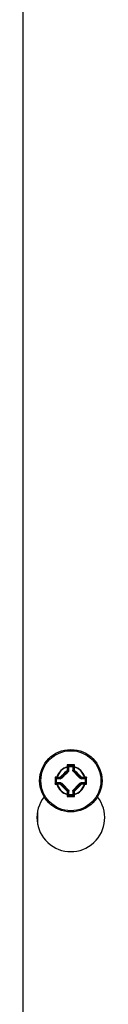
# Model space of a CAD drawing. Header units: inches. Extents: x 3 to 143, y 2 to 93.
# Tile 24 of 36: x 64.624 to 65.19, y 46.997 to 53.839. Entities that reach past the tile are written whole.
import ezdxf

# ---------------------------------------------------------------- set-up
doc = ezdxf.new("R2010")
doc.units = ezdxf.units.IN
doc.header["$LTSCALE"] = 8.561686
doc.header["$MEASUREMENT"] = 0
doc.layers.add('Visible Edges(ANSI)', color=7, linetype='Continuous', lineweight=25)
doc.layers.add('Visible Tangent Edges(ANSI)', color=7, linetype='Continuous', lineweight=25)

msp = doc.modelspace()

# ---------------------------------------------------------------- linework, layer by layer
at = {"layer": 'Visible Edges(ANSI)'}
for p, q in [((64.624, 27.7537), (64.624, 69.3481)), ((64.9347, 48.6551), (64.9396, 48.6502)), ((64.9741, 48.6551), (64.9693, 48.6502)), ((64.935, 48.6245), (64.9401, 48.6224)), ((64.8503, 48.5706), (64.8551, 48.5658)), ((64.8503, 48.5312), (64.8551, 48.5361)), ((65.0586, 48.5706), (65.0537, 48.5658)), ((65.0586, 48.5312), (65.0537, 48.5361)), ((64.9347, 48.4468), (64.9396, 48.4516)), ((64.9741, 48.4468), (64.9693, 48.4516))]:
    msp.add_line(p, q, dxfattribs=at)
at = {"layer": 'Visible Edges(ANSI)', "flags": 128}
for points in [[(64.9347, 48.6552), (64.9346, 48.6553), (64.9346, 48.6554), (64.9345, 48.6555), (64.9344, 48.6557), (64.9343, 48.6558), (64.9341, 48.656), (64.9339, 48.6563), (64.9338, 48.6565), (64.9336, 48.6567), (64.9334, 48.6569), (64.9332, 48.6572), (64.9329, 48.6574), (64.9327, 48.6577), (64.9325, 48.658), (64.9322, 48.6582), (64.932, 48.6585), (64.9317, 48.6587), (64.9315, 48.659), (64.9312, 48.6593), (64.931, 48.6595), (64.9307, 48.6598), (64.9305, 48.66), (64.9302, 48.6603), (64.93, 48.6606)], [(64.9347, 48.6552), (64.9347, 48.6552), (64.9347, 48.6552), (64.9347, 48.6552), (64.9347, 48.6551), (64.9347, 48.6551), (64.9347, 48.6551), (64.9347, 48.6551), (64.9347, 48.6551), (64.9347, 48.6551), (64.9347, 48.6551), (64.9347, 48.6551), (64.9347, 48.6551), (64.9347, 48.6551), (64.9347, 48.6551), (64.9347, 48.6551), (64.9347, 48.6551), (64.9347, 48.6551), (64.9347, 48.6551), (64.9347, 48.6551), (64.9347, 48.6551), (64.9347, 48.6551), (64.9347, 48.6551), (64.9347, 48.6551), (64.9347, 48.6551)], [(64.9741, 48.6551), (64.9741, 48.6551), (64.9741, 48.6551), (64.9741, 48.6551), (64.9741, 48.6551), (64.9741, 48.6551), (64.9741, 48.6551), (64.9741, 48.6551), (64.9741, 48.6551), (64.9741, 48.6551), (64.9741, 48.6551), (64.9741, 48.6551), (64.9741, 48.6551), (64.9741, 48.6551), (64.9741, 48.6551), (64.9742, 48.6551), (64.9742, 48.6551), (64.9742, 48.6551), (64.9742, 48.6551), (64.9742, 48.6551), (64.9742, 48.6551), (64.9742, 48.6552), (64.9742, 48.6552), (64.9742, 48.6552), (64.9742, 48.6552)], [(64.9789, 48.6606), (64.9786, 48.6603), (64.9784, 48.66), (64.9781, 48.6598), (64.9779, 48.6595), (64.9776, 48.6593), (64.9774, 48.659), (64.9771, 48.6587), (64.9769, 48.6585), (64.9766, 48.6582), (64.9764, 48.658), (64.9761, 48.6577), (64.9759, 48.6574), (64.9757, 48.6572), (64.9755, 48.6569), (64.9753, 48.6567), (64.9751, 48.6565), (64.9749, 48.6563), (64.9747, 48.656), (64.9746, 48.6558), (64.9744, 48.6557), (64.9743, 48.6555), (64.9743, 48.6554), (64.9742, 48.6553), (64.9742, 48.6552)], [(64.9308, 48.6252), (64.931, 48.6251), (64.9312, 48.625), (64.9315, 48.6249), (64.9317, 48.6248), (64.9319, 48.6248), (64.9321, 48.6247), (64.9324, 48.6247), (64.9326, 48.6246), (64.9328, 48.6246), (64.933, 48.6245), (64.9332, 48.6245), (64.9334, 48.6244), (64.9335, 48.6244), (64.9337, 48.6244), (64.9339, 48.6244), (64.934, 48.6243), (64.9342, 48.6243), (64.9343, 48.6243), (64.9344, 48.6243), (64.9345, 48.6244), (64.9346, 48.6244), (64.9347, 48.6244), (64.9348, 48.6244), (64.9349, 48.6245)], [(64.9349, 48.6245), (64.9349, 48.6245), (64.9349, 48.6245), (64.9349, 48.6245), (64.9349, 48.6245), (64.9349, 48.6245), (64.9349, 48.6245), (64.9349, 48.6245), (64.9349, 48.6245), (64.9349, 48.6245), (64.9349, 48.6245), (64.9349, 48.6245), (64.9349, 48.6245), (64.9349, 48.6245), (64.9349, 48.6245), (64.9349, 48.6245), (64.9349, 48.6245), (64.9349, 48.6245), (64.9349, 48.6245), (64.935, 48.6245), (64.935, 48.6245), (64.935, 48.6245), (64.935, 48.6245), (64.935, 48.6245), (64.935, 48.6245)], [(64.9404, 48.618), (64.9404, 48.6183), (64.9404, 48.6185), (64.9404, 48.6188), (64.9404, 48.6191), (64.9404, 48.6193), (64.9404, 48.6196), (64.9403, 48.6198), (64.9403, 48.6201), (64.9403, 48.6203), (64.9403, 48.6205), (64.9403, 48.6207), (64.9403, 48.6209), (64.9403, 48.6211), (64.9403, 48.6213), (64.9403, 48.6215), (64.9403, 48.6216), (64.9402, 48.6218), (64.9402, 48.6219), (64.9402, 48.622), (64.9402, 48.6221), (64.9402, 48.6222), (64.9402, 48.6223), (64.9402, 48.6223), (64.9401, 48.6224)], [(64.9723, 48.6141), (64.9721, 48.6145), (64.9718, 48.615), (64.9715, 48.6155), (64.9713, 48.6159), (64.9711, 48.6163), (64.9708, 48.6168), (64.9706, 48.6172), (64.9704, 48.6176), (64.9702, 48.618), (64.97, 48.6184), (64.9698, 48.6189), (64.9697, 48.6193), (64.9695, 48.6196), (64.9693, 48.62), (64.9692, 48.6204), (64.9691, 48.6208), (64.969, 48.6212), (64.9689, 48.6216), (64.9688, 48.6219), (64.9687, 48.6223), (64.9686, 48.6227), (64.9686, 48.6231), (64.9686, 48.6235), (64.9686, 48.6239)], [(64.8448, 48.5754), (64.845, 48.5751), (64.8453, 48.5749), (64.8456, 48.5746), (64.8458, 48.5744), (64.8461, 48.5741), (64.8463, 48.5739), (64.8466, 48.5736), (64.8469, 48.5734), (64.8471, 48.5731), (64.8474, 48.5729), (64.8476, 48.5726), (64.8479, 48.5724), (64.8482, 48.5722), (64.8484, 48.572), (64.8486, 48.5718), (64.8489, 48.5716), (64.8491, 48.5714), (64.8493, 48.5712), (64.8495, 48.5711), (64.8497, 48.571), (64.8498, 48.5708), (64.85, 48.5708), (64.8501, 48.5707), (64.8502, 48.5707)], [(64.8448, 48.5265), (64.845, 48.5267), (64.8453, 48.527), (64.8456, 48.5272), (64.8458, 48.5275), (64.8461, 48.5277), (64.8463, 48.528), (64.8466, 48.5282), (64.8469, 48.5285), (64.8471, 48.5287), (64.8474, 48.529), (64.8476, 48.5292), (64.8479, 48.5294), (64.8482, 48.5297), (64.8484, 48.5299), (64.8486, 48.5301), (64.8489, 48.5303), (64.8491, 48.5304), (64.8493, 48.5306), (64.8495, 48.5308), (64.8497, 48.5309), (64.8498, 48.531), (64.85, 48.5311), (64.8501, 48.5311), (64.8502, 48.5312)], [(64.8503, 48.5706), (64.8503, 48.5706), (64.8503, 48.5706), (64.8503, 48.5706), (64.8503, 48.5706), (64.8503, 48.5706), (64.8503, 48.5706), (64.8503, 48.5706), (64.8502, 48.5706), (64.8502, 48.5706), (64.8502, 48.5706), (64.8502, 48.5706), (64.8502, 48.5706), (64.8502, 48.5706), (64.8502, 48.5707), (64.8502, 48.5707), (64.8502, 48.5707), (64.8502, 48.5707), (64.8502, 48.5707), (64.8502, 48.5707), (64.8502, 48.5707), (64.8502, 48.5707), (64.8502, 48.5707), (64.8502, 48.5707), (64.8502, 48.5707)], [(64.8502, 48.5312), (64.8502, 48.5312), (64.8502, 48.5312), (64.8502, 48.5312), (64.8502, 48.5312), (64.8502, 48.5312), (64.8502, 48.5312), (64.8502, 48.5312), (64.8502, 48.5312), (64.8502, 48.5312), (64.8502, 48.5312), (64.8502, 48.5312), (64.8502, 48.5312), (64.8502, 48.5312), (64.8502, 48.5312), (64.8502, 48.5312), (64.8502, 48.5312), (64.8503, 48.5312), (64.8503, 48.5312), (64.8503, 48.5312), (64.8503, 48.5312), (64.8503, 48.5312), (64.8503, 48.5312), (64.8503, 48.5312), (64.8503, 48.5312)], [(64.8913, 48.5688), (64.8908, 48.5686), (64.8903, 48.5683), (64.8899, 48.568), (64.8894, 48.5678), (64.889, 48.5676), (64.8886, 48.5673), (64.8881, 48.5671), (64.8877, 48.5669), (64.8873, 48.5667), (64.8869, 48.5665), (64.8865, 48.5663), (64.8861, 48.5662), (64.8857, 48.566), (64.8853, 48.5658), (64.8849, 48.5657), (64.8845, 48.5656), (64.8842, 48.5655), (64.8838, 48.5654), (64.8834, 48.5653), (64.883, 48.5652), (64.8826, 48.5651), (64.8823, 48.5651), (64.8819, 48.5651), (64.8815, 48.5651)], [(64.8815, 48.5368), (64.8819, 48.5368), (64.8822, 48.5368), (64.8826, 48.5367), (64.8829, 48.5367), (64.8833, 48.5366), (64.8837, 48.5365), (64.884, 48.5364), (64.8844, 48.5363), (64.8848, 48.5362), (64.8852, 48.536), (64.8856, 48.5359), (64.886, 48.5357), (64.8864, 48.5356), (64.8868, 48.5354), (64.8872, 48.5352), (64.8876, 48.535), (64.888, 48.5348), (64.8885, 48.5345), (64.8889, 48.5343), (64.8894, 48.5341), (64.8898, 48.5338), (64.8903, 48.5336), (64.8908, 48.5333), (64.8913, 48.533)], [(65.0274, 48.5651), (65.027, 48.5651), (65.0266, 48.5651), (65.0263, 48.5651), (65.0259, 48.5652), (65.0255, 48.5652), (65.0252, 48.5653), (65.0248, 48.5654), (65.0244, 48.5655), (65.024, 48.5657), (65.0237, 48.5658), (65.0233, 48.5659), (65.0229, 48.5661), (65.0225, 48.5663), (65.0221, 48.5665), (65.0216, 48.5667), (65.0212, 48.5669), (65.0208, 48.5671), (65.0204, 48.5673), (65.0199, 48.5675), (65.0195, 48.5678), (65.019, 48.568), (65.0185, 48.5683), (65.0181, 48.5685), (65.0176, 48.5688)], [(65.0176, 48.533), (65.018, 48.5333), (65.0185, 48.5335), (65.019, 48.5338), (65.0194, 48.534), (65.0198, 48.5343), (65.0203, 48.5345), (65.0207, 48.5347), (65.0211, 48.5349), (65.0215, 48.5351), (65.0219, 48.5353), (65.0224, 48.5355), (65.0228, 48.5357), (65.0231, 48.5359), (65.0235, 48.536), (65.0239, 48.5361), (65.0243, 48.5363), (65.0247, 48.5364), (65.0251, 48.5365), (65.0254, 48.5366), (65.0258, 48.5367), (65.0262, 48.5367), (65.0266, 48.5368), (65.027, 48.5368), (65.0274, 48.5368)], [(65.0587, 48.5707), (65.0587, 48.5707), (65.0587, 48.5707), (65.0587, 48.5707), (65.0586, 48.5707), (65.0586, 48.5707), (65.0586, 48.5707), (65.0586, 48.5707), (65.0586, 48.5707), (65.0586, 48.5707), (65.0586, 48.5707), (65.0586, 48.5706), (65.0586, 48.5706), (65.0586, 48.5706), (65.0586, 48.5706), (65.0586, 48.5706), (65.0586, 48.5706), (65.0586, 48.5706), (65.0586, 48.5706), (65.0586, 48.5706), (65.0586, 48.5706), (65.0586, 48.5706), (65.0586, 48.5706), (65.0586, 48.5706), (65.0586, 48.5706)], [(65.0586, 48.5312), (65.0586, 48.5312), (65.0586, 48.5312), (65.0586, 48.5312), (65.0586, 48.5312), (65.0586, 48.5312), (65.0586, 48.5312), (65.0586, 48.5312), (65.0586, 48.5312), (65.0586, 48.5312), (65.0586, 48.5312), (65.0586, 48.5312), (65.0586, 48.5312), (65.0586, 48.5312), (65.0586, 48.5312), (65.0586, 48.5312), (65.0586, 48.5312), (65.0586, 48.5312), (65.0586, 48.5312), (65.0586, 48.5312), (65.0586, 48.5312), (65.0587, 48.5312), (65.0587, 48.5312), (65.0587, 48.5312), (65.0587, 48.5312)], [(65.0641, 48.5754), (65.0638, 48.5751), (65.0635, 48.5749), (65.0633, 48.5746), (65.063, 48.5744), (65.0628, 48.5741), (65.0625, 48.5739), (65.0622, 48.5736), (65.062, 48.5734), (65.0617, 48.5731), (65.0615, 48.5729), (65.0612, 48.5726), (65.0609, 48.5724), (65.0607, 48.5722), (65.0604, 48.572), (65.0602, 48.5718), (65.06, 48.5716), (65.0598, 48.5714), (65.0595, 48.5712), (65.0593, 48.5711), (65.0592, 48.571), (65.059, 48.5708), (65.0589, 48.5708), (65.0588, 48.5707), (65.0587, 48.5707)], [(65.0641, 48.5265), (65.0638, 48.5267), (65.0635, 48.527), (65.0633, 48.5272), (65.063, 48.5275), (65.0628, 48.5277), (65.0625, 48.528), (65.0622, 48.5282), (65.062, 48.5285), (65.0617, 48.5287), (65.0615, 48.529), (65.0612, 48.5292), (65.0609, 48.5294), (65.0607, 48.5297), (65.0604, 48.5299), (65.0602, 48.5301), (65.06, 48.5303), (65.0598, 48.5304), (65.0595, 48.5306), (65.0593, 48.5308), (65.0592, 48.5309), (65.059, 48.531), (65.0589, 48.5311), (65.0588, 48.5311), (65.0587, 48.5312)], [(64.93, 48.4413), (64.9302, 48.4415), (64.9305, 48.4418), (64.9307, 48.4421), (64.931, 48.4423), (64.9312, 48.4426), (64.9315, 48.4428), (64.9317, 48.4431), (64.932, 48.4434), (64.9322, 48.4436), (64.9325, 48.4439), (64.9327, 48.4441), (64.9329, 48.4444), (64.9332, 48.4447), (64.9334, 48.4449), (64.9336, 48.4451), (64.9338, 48.4454), (64.9339, 48.4456), (64.9341, 48.4458), (64.9343, 48.446), (64.9344, 48.4462), (64.9345, 48.4463), (64.9346, 48.4465), (64.9346, 48.4466), (64.9347, 48.4467)], [(64.9347, 48.4468), (64.9347, 48.4468), (64.9347, 48.4468), (64.9347, 48.4468), (64.9347, 48.4468), (64.9347, 48.4468), (64.9347, 48.4468), (64.9347, 48.4468), (64.9347, 48.4468), (64.9347, 48.4467), (64.9347, 48.4467), (64.9347, 48.4467), (64.9347, 48.4467), (64.9347, 48.4467), (64.9347, 48.4467), (64.9347, 48.4467), (64.9347, 48.4467), (64.9347, 48.4467), (64.9347, 48.4467), (64.9347, 48.4467), (64.9347, 48.4467), (64.9347, 48.4467), (64.9347, 48.4467), (64.9347, 48.4467), (64.9347, 48.4467)], [(64.9365, 48.4878), (64.9368, 48.4873), (64.937, 48.4868), (64.9373, 48.4864), (64.9375, 48.4859), (64.9378, 48.4855), (64.938, 48.4851), (64.9382, 48.4846), (64.9384, 48.4842), (64.9386, 48.4838), (64.9388, 48.4834), (64.939, 48.483), (64.9392, 48.4826), (64.9394, 48.4822), (64.9395, 48.4818), (64.9396, 48.4814), (64.9398, 48.481), (64.9399, 48.4807), (64.94, 48.4803), (64.9401, 48.4799), (64.9401, 48.4795), (64.9402, 48.4791), (64.9402, 48.4788), (64.9403, 48.4784), (64.9403, 48.478)], [(64.9686, 48.478), (64.9686, 48.4784), (64.9686, 48.4787), (64.9686, 48.4791), (64.9687, 48.4794), (64.9687, 48.4798), (64.9688, 48.4802), (64.9689, 48.4805), (64.969, 48.4809), (64.9692, 48.4813), (64.9693, 48.4817), (64.9694, 48.4821), (64.9696, 48.4825), (64.9698, 48.4829), (64.97, 48.4833), (64.9702, 48.4837), (64.9704, 48.4841), (64.9706, 48.4845), (64.9708, 48.485), (64.971, 48.4854), (64.9713, 48.4859), (64.9715, 48.4863), (64.9718, 48.4868), (64.972, 48.4873), (64.9723, 48.4878)], [(64.9742, 48.4467), (64.9742, 48.4467), (64.9742, 48.4467), (64.9742, 48.4467), (64.9742, 48.4467), (64.9742, 48.4467), (64.9742, 48.4467), (64.9742, 48.4467), (64.9742, 48.4467), (64.9742, 48.4467), (64.9741, 48.4467), (64.9741, 48.4467), (64.9741, 48.4467), (64.9741, 48.4467), (64.9741, 48.4467), (64.9741, 48.4467), (64.9741, 48.4468), (64.9741, 48.4468), (64.9741, 48.4468), (64.9741, 48.4468), (64.9741, 48.4468), (64.9741, 48.4468), (64.9741, 48.4468), (64.9741, 48.4468), (64.9741, 48.4468)], [(64.9789, 48.4413), (64.9786, 48.4415), (64.9784, 48.4418), (64.9781, 48.4421), (64.9779, 48.4423), (64.9776, 48.4426), (64.9774, 48.4428), (64.9771, 48.4431), (64.9769, 48.4434), (64.9766, 48.4436), (64.9764, 48.4439), (64.9761, 48.4441), (64.9759, 48.4444), (64.9757, 48.4447), (64.9755, 48.4449), (64.9753, 48.4451), (64.9751, 48.4454), (64.9749, 48.4456), (64.9747, 48.4458), (64.9746, 48.446), (64.9744, 48.4462), (64.9743, 48.4463), (64.9743, 48.4465), (64.9742, 48.4466), (64.9742, 48.4467)]]:
    msp.add_lwpolyline(points, dxfattribs=at)
at = {"layer": 'Visible Edges(ANSI)'}
msp.add_circle((64.9544, 48.5509), 0.2168, dxfattribs=at)
msp.add_arc((64.9544, 48.2935), 0.2354, 141.97559, 38.02441, dxfattribs=at)
for centre, major_axis, start_param, end_param in [((64.9544, 48.6585), (0.1594, 0), 4.619148, 4.80563), ((64.931, 48.5509), (0, -0.191), 1.929793, 2.117442), ((64.9778, 48.5509), (0, -0.191), 4.165743, 4.320612), ((64.9544, 48.5743), (0.191, 0), 4.165743, 4.320612), ((64.8468, 48.5509), (0, 0.1594), 4.619148, 4.80563), ((64.9544, 48.5275), (-0.191, 0), 5.104166, 5.259035), ((64.9544, 48.5743), (-0.191, 0), 1.962574, 2.117442), ((64.9544, 48.5275), (0.191, 0), 1.024151, 1.179019), ((65.062, 48.5509), (0, -0.1594), 4.619148, 4.80563), ((64.931, 48.5509), (0, -0.191), 1.024151, 1.179019), ((64.9544, 48.4433), (-0.1594, 0), 4.619148, 4.80563), ((64.9778, 48.5509), (0, -0.191), 5.104166, 5.259035)]:
    msp.add_ellipse(centre, major_axis=major_axis, ratio=0.052336, start_param=start_param, end_param=end_param, dxfattribs=at)
at = {"layer": 'Visible Tangent Edges(ANSI)'}
for p, q in [((64.9304, 48.6448), (64.9298, 48.6472)), ((64.979, 48.6472), (64.9784, 48.6448)), ((64.9739, 48.6264), (64.9687, 48.6242)), ((64.97, 48.621), (64.9752, 48.6232)), ((64.8581, 48.5755), (64.8605, 48.5749)), ((64.8605, 48.5269), (64.8581, 48.5263)), ((64.8789, 48.5704), (64.8811, 48.5652)), ((64.8811, 48.5367), (64.8789, 48.5314)), ((64.8843, 48.5665), (64.8822, 48.5717)), ((64.8822, 48.5301), (64.8843, 48.5353)), ((65.0267, 48.5717), (65.0245, 48.5665)), ((65.0245, 48.5353), (65.0267, 48.5301)), ((65.0277, 48.5652), (65.0299, 48.5704)), ((65.0299, 48.5314), (65.0277, 48.5367)), ((65.0483, 48.5749), (65.0507, 48.5755)), ((65.0507, 48.5263), (65.0483, 48.5269)), ((64.9298, 48.4546), (64.9304, 48.457)), ((64.9388, 48.4808), (64.9336, 48.4787)), ((64.9349, 48.4754), (64.9402, 48.4776)), ((64.9687, 48.4776), (64.9739, 48.4754)), ((64.9752, 48.4787), (64.97, 48.4808)), ((64.9784, 48.457), (64.979, 48.4546)), ((64.7237, 48.34), (64.7237, 48.247))]:
    msp.add_line(p, q, dxfattribs=at)
at = {"layer": 'Visible Tangent Edges(ANSI)', "flags": 128}
for points in [[(64.9687, 48.6242), (64.9687, 48.6242), (64.9687, 48.6242), (64.9687, 48.6242), (64.9687, 48.6242), (64.9687, 48.6242), (64.9686, 48.6242), (64.9686, 48.6242), (64.9686, 48.6242), (64.9686, 48.6242), (64.9686, 48.6242), (64.9686, 48.6241), (64.9686, 48.6241), (64.9686, 48.6241), (64.9686, 48.6241), (64.9686, 48.6241), (64.9686, 48.6241), (64.9686, 48.624), (64.9686, 48.624), (64.9686, 48.624), (64.9686, 48.624), (64.9686, 48.6239), (64.9686, 48.6239), (64.9686, 48.6239), (64.9686, 48.6239)], [(64.9723, 48.6141), (64.9722, 48.6145), (64.9721, 48.6149), (64.9719, 48.6153), (64.9718, 48.6157), (64.9717, 48.6161), (64.9716, 48.6164), (64.9714, 48.6168), (64.9713, 48.6172), (64.9712, 48.6175), (64.9711, 48.6179), (64.971, 48.6182), (64.9709, 48.6185), (64.9708, 48.6188), (64.9707, 48.6191), (64.9706, 48.6194), (64.9705, 48.6197), (64.9704, 48.6199), (64.9703, 48.6202), (64.9703, 48.6204), (64.9702, 48.6206), (64.9701, 48.6207), (64.9701, 48.6209), (64.97, 48.621), (64.97, 48.621)], [(64.8811, 48.5652), (64.8811, 48.5652), (64.8811, 48.5652), (64.8811, 48.5652), (64.8811, 48.5652), (64.8811, 48.5652), (64.8811, 48.5652), (64.8811, 48.5651), (64.8812, 48.5651), (64.8812, 48.5651), (64.8812, 48.5651), (64.8812, 48.5651), (64.8812, 48.5651), (64.8812, 48.5651), (64.8813, 48.5651), (64.8813, 48.5651), (64.8813, 48.5651), (64.8813, 48.5651), (64.8813, 48.5651), (64.8814, 48.5651), (64.8814, 48.5651), (64.8814, 48.5651), (64.8814, 48.5651), (64.8815, 48.5651), (64.8815, 48.5651)], [(64.8815, 48.5368), (64.8815, 48.5368), (64.8814, 48.5368), (64.8814, 48.5368), (64.8814, 48.5368), (64.8814, 48.5368), (64.8813, 48.5367), (64.8813, 48.5367), (64.8813, 48.5367), (64.8813, 48.5367), (64.8813, 48.5367), (64.8812, 48.5367), (64.8812, 48.5367), (64.8812, 48.5367), (64.8812, 48.5367), (64.8812, 48.5367), (64.8812, 48.5367), (64.8811, 48.5367), (64.8811, 48.5367), (64.8811, 48.5367), (64.8811, 48.5367), (64.8811, 48.5367), (64.8811, 48.5367), (64.8811, 48.5367), (64.8811, 48.5367)], [(64.8913, 48.5688), (64.8909, 48.5687), (64.8905, 48.5686), (64.8901, 48.5684), (64.8897, 48.5683), (64.8893, 48.5682), (64.8889, 48.5681), (64.8885, 48.5679), (64.8882, 48.5678), (64.8878, 48.5677), (64.8875, 48.5676), (64.8871, 48.5675), (64.8868, 48.5674), (64.8865, 48.5673), (64.8862, 48.5672), (64.8859, 48.5671), (64.8856, 48.567), (64.8854, 48.5669), (64.8852, 48.5668), (64.885, 48.5668), (64.8848, 48.5667), (64.8846, 48.5666), (64.8845, 48.5666), (64.8844, 48.5665), (64.8843, 48.5665)], [(64.8843, 48.5353), (64.8844, 48.5353), (64.8845, 48.5353), (64.8846, 48.5352), (64.8848, 48.5352), (64.885, 48.5351), (64.8852, 48.535), (64.8854, 48.5349), (64.8856, 48.5348), (64.8859, 48.5348), (64.8862, 48.5347), (64.8865, 48.5346), (64.8868, 48.5345), (64.8871, 48.5344), (64.8875, 48.5342), (64.8878, 48.5341), (64.8882, 48.534), (64.8885, 48.5339), (64.8889, 48.5338), (64.8893, 48.5337), (64.8897, 48.5335), (64.8901, 48.5334), (64.8905, 48.5333), (64.8909, 48.5332), (64.8913, 48.533)], [(65.0245, 48.5665), (65.0244, 48.5665), (65.0244, 48.5666), (65.0242, 48.5666), (65.0241, 48.5667), (65.0239, 48.5668), (65.0237, 48.5668), (65.0234, 48.5669), (65.0232, 48.567), (65.0229, 48.5671), (65.0226, 48.5672), (65.0223, 48.5673), (65.022, 48.5674), (65.0217, 48.5675), (65.0214, 48.5676), (65.021, 48.5677), (65.0207, 48.5678), (65.0203, 48.5679), (65.0199, 48.5681), (65.0196, 48.5682), (65.0192, 48.5683), (65.0188, 48.5684), (65.0184, 48.5686), (65.018, 48.5687), (65.0176, 48.5688)], [(65.0176, 48.533), (65.018, 48.5332), (65.0184, 48.5333), (65.0188, 48.5334), (65.0192, 48.5335), (65.0196, 48.5337), (65.0199, 48.5338), (65.0203, 48.5339), (65.0207, 48.534), (65.021, 48.5341), (65.0214, 48.5342), (65.0217, 48.5344), (65.022, 48.5345), (65.0223, 48.5346), (65.0226, 48.5347), (65.0229, 48.5348), (65.0232, 48.5348), (65.0234, 48.5349), (65.0237, 48.535), (65.0239, 48.5351), (65.0241, 48.5352), (65.0242, 48.5352), (65.0244, 48.5353), (65.0244, 48.5353), (65.0245, 48.5353)], [(65.0274, 48.5651), (65.0274, 48.5651), (65.0274, 48.5651), (65.0274, 48.5651), (65.0275, 48.5651), (65.0275, 48.5651), (65.0275, 48.5651), (65.0275, 48.5651), (65.0276, 48.5651), (65.0276, 48.5651), (65.0276, 48.5651), (65.0276, 48.5651), (65.0276, 48.5651), (65.0276, 48.5651), (65.0277, 48.5651), (65.0277, 48.5651), (65.0277, 48.5651), (65.0277, 48.5651), (65.0277, 48.5652), (65.0277, 48.5652), (65.0277, 48.5652), (65.0277, 48.5652), (65.0277, 48.5652), (65.0277, 48.5652), (65.0277, 48.5652)], [(65.0277, 48.5367), (65.0277, 48.5367), (65.0277, 48.5367), (65.0277, 48.5367), (65.0277, 48.5367), (65.0277, 48.5367), (65.0277, 48.5367), (65.0277, 48.5367), (65.0277, 48.5367), (65.0277, 48.5367), (65.0277, 48.5367), (65.0276, 48.5367), (65.0276, 48.5367), (65.0276, 48.5367), (65.0276, 48.5367), (65.0276, 48.5367), (65.0276, 48.5367), (65.0275, 48.5367), (65.0275, 48.5367), (65.0275, 48.5368), (65.0275, 48.5368), (65.0274, 48.5368), (65.0274, 48.5368), (65.0274, 48.5368), (65.0274, 48.5368)], [(64.9365, 48.4878), (64.9367, 48.4874), (64.9368, 48.487), (64.9369, 48.4866), (64.937, 48.4862), (64.9372, 48.4858), (64.9373, 48.4854), (64.9374, 48.485), (64.9375, 48.4847), (64.9376, 48.4843), (64.9377, 48.484), (64.9379, 48.4836), (64.938, 48.4833), (64.9381, 48.483), (64.9382, 48.4827), (64.9383, 48.4824), (64.9383, 48.4821), (64.9384, 48.4819), (64.9385, 48.4817), (64.9386, 48.4815), (64.9387, 48.4813), (64.9387, 48.4811), (64.9388, 48.481), (64.9388, 48.4809), (64.9388, 48.4808)], [(64.9402, 48.4776), (64.9402, 48.4776), (64.9402, 48.4776), (64.9402, 48.4776), (64.9402, 48.4776), (64.9402, 48.4776), (64.9402, 48.4776), (64.9402, 48.4777), (64.9402, 48.4777), (64.9402, 48.4777), (64.9402, 48.4777), (64.9402, 48.4777), (64.9402, 48.4777), (64.9402, 48.4777), (64.9402, 48.4778), (64.9402, 48.4778), (64.9402, 48.4778), (64.9402, 48.4778), (64.9402, 48.4778), (64.9403, 48.4779), (64.9403, 48.4779), (64.9403, 48.4779), (64.9403, 48.4779), (64.9403, 48.478), (64.9403, 48.478)], [(64.9686, 48.478), (64.9686, 48.478), (64.9686, 48.4779), (64.9686, 48.4779), (64.9686, 48.4779), (64.9686, 48.4779), (64.9686, 48.4778), (64.9686, 48.4778), (64.9686, 48.4778), (64.9686, 48.4778), (64.9686, 48.4778), (64.9686, 48.4777), (64.9686, 48.4777), (64.9686, 48.4777), (64.9686, 48.4777), (64.9686, 48.4777), (64.9686, 48.4777), (64.9686, 48.4777), (64.9686, 48.4776), (64.9687, 48.4776), (64.9687, 48.4776), (64.9687, 48.4776), (64.9687, 48.4776), (64.9687, 48.4776), (64.9687, 48.4776)], [(64.97, 48.4808), (64.97, 48.4809), (64.9701, 48.481), (64.9701, 48.4811), (64.9702, 48.4813), (64.9703, 48.4815), (64.9703, 48.4817), (64.9704, 48.4819), (64.9705, 48.4821), (64.9706, 48.4824), (64.9707, 48.4827), (64.9708, 48.483), (64.9709, 48.4833), (64.971, 48.4836), (64.9711, 48.484), (64.9712, 48.4843), (64.9713, 48.4847), (64.9714, 48.485), (64.9716, 48.4854), (64.9717, 48.4858), (64.9718, 48.4862), (64.9719, 48.4866), (64.9721, 48.487), (64.9722, 48.4874), (64.9723, 48.4878)]]:
    msp.add_lwpolyline(points, dxfattribs=at)
at = {"layer": 'Visible Tangent Edges(ANSI)'}
msp.add_circle((64.9544, 48.5509), 0.2084, dxfattribs=at)
for radius, start, end in [(0.0994, 104.32613, 165.67387), (0.0994, 14.32613, 75.67387), (0.0969, 104.32613, 165.67387), (0.0969, 14.32613, 75.67387), (0.0994, 194.32613, 255.67387), (0.0969, 194.32613, 255.67387), (0.0969, 284.32613, 345.67387), (0.0994, 284.32613, 345.67387)]:
    msp.add_arc((64.9544, 48.5509), radius, start, end, dxfattribs=at)
for centre, major_axis, ratio, start_param, end_param in [((64.9575, 48.5509), (0, -0.5378), 0.052336, 4.507082, 4.532295), ((64.93, 48.6464), (0.00456, -0.00004), 0.178876, 0.053219, 1.618263), ((64.9544, 48.6328), (-0.5315, 0), 0.052336, 4.666344, 4.758434), ((64.93, 48.6464), (0.00456, 0.00009), 0.348763, 4.794064, 6.227314), ((64.962, 48.5509), (0, 0.5332), 0.052336, 1.374013, 1.390703), ((64.9212, 48.5509), (0, 0.2735), 0.052336, 4.984814, 5.06915), ((64.9544, 48.6275), (0.527, 0), 0.052336, 1.53339, 1.608203), ((64.9877, 48.5509), (0, -0.2735), 0.052336, 4.355628, 4.432743), ((64.9468, 48.5509), (0, -0.5332), 0.052336, 1.75089, 1.76758), ((64.9788, 48.6464), (-0.00456, -0.00004), 0.178876, 4.664923, 6.229966), ((64.9788, 48.6464), (-0.00456, 0.00009), 0.348763, 0.055871, 1.489121), ((64.9513, 48.5509), (0, 0.5378), 0.052336, 4.892483, 4.917696), ((64.896, 48.6093), (-0.1829, -0.1829), 0.052336, 1.432032, 1.70956), ((64.8982, 48.6071), (0.1859, 0.1859), 0.052336, 4.573625, 4.858019), ((64.9052, 48.6001), (-0.1246, -0.1246), 0.052336, 1.350338, 1.802193), ((64.9073, 48.598), (0.1276, 0.1276), 0.052336, 4.534102, 4.921856), ((64.9172, 48.5509), (0, -0.2689), 0.052336, 1.850442, 1.927558), ((64.9732, 48.6242), (0, -0.00456), 0.998864, 4.712389, 5.496652), ((65.0036, 48.6001), (-0.1246, 0.1246), 0.052336, 1.350338, 1.791254), ((65.0015, 48.598), (0.1276, -0.1276), 0.052336, 4.534102, 4.890676), ((64.9785, 48.6264), (0, -0.00456), 0.998864, 4.712389, 5.496652), ((64.9785, 48.6264), (-0.00456, 0.00007), 0.275637, 0.054472, 1.487722), ((64.9785, 48.6264), (-0.00325, -0.0032), 0.13813, 0.052867, 1.314038), ((65.0106, 48.6071), (0.1859, -0.1859), 0.052336, 4.573625, 4.851153), ((64.9916, 48.5509), (0, 0.2689), 0.052336, 1.214035, 1.29115), ((65.0128, 48.6093), (-0.1829, 0.1829), 0.052336, 1.432032, 1.70956), ((64.9544, 48.5478), (-0.5378, 0), 0.052336, 4.892483, 4.917696), ((64.8726, 48.5509), (0, -0.5315), 0.052336, 4.666344, 4.758434), ((64.9544, 48.554), (0.5378, 0), 0.052336, 4.507082, 4.532295), ((64.9544, 48.5433), (0.5332, 0), 0.052336, 1.75089, 1.76758), ((64.8778, 48.5509), (0, 0.527), 0.052336, 1.53339, 1.608203), ((64.9544, 48.5585), (-0.5332, 0), 0.052336, 1.374013, 1.390703), ((64.8589, 48.5753), (0.00004, -0.00456), 0.178876, 4.664923, 6.229966), ((64.8589, 48.5265), (0.00004, 0.00456), 0.178876, 0.053219, 1.618263), ((64.8589, 48.5753), (-0.00009, -0.00456), 0.348763, 0.055871, 1.489121), ((64.9544, 48.5842), (0.2735, 0), 0.052336, 4.355628, 4.432743), ((64.9544, 48.5177), (-0.2735, 0), 0.052336, 4.992035, 5.06915), ((64.8589, 48.5265), (-0.00009, 0.00456), 0.348763, 4.794064, 6.227314), ((64.9544, 48.5881), (-0.2689, 0), 0.052336, 1.214035, 1.29115), ((64.9544, 48.5137), (0.2689, 0), 0.052336, 1.850442, 1.927558), ((64.8789, 48.575), (-0.00007, -0.00456), 0.275637, 0.054472, 1.487722), ((64.8789, 48.575), (0.00456, 0), 0.998864, 4.712389, 5.496652), ((64.8789, 48.5269), (-0.00323, 0.00323), 0.998864, 4.712389, 5.496652), ((64.8789, 48.5269), (-0.00007, 0.00456), 0.275637, 4.795463, 6.228713), ((64.8789, 48.575), (0.0032, -0.00325), 0.13813, 0.052867, 1.314038), ((64.8789, 48.5269), (0.0032, 0.00325), 0.13813, 4.969147, 6.230318), ((64.896, 48.4925), (0.1829, -0.1829), 0.052336, 1.432032, 1.70956), ((64.8811, 48.5697), (0.00456, 0), 0.998864, 4.712389, 5.496652), ((64.8811, 48.5321), (-0.00323, 0.00323), 0.998864, 4.712389, 5.496652), ((64.8982, 48.4947), (-0.1859, 0.1859), 0.052336, 4.573625, 4.851153), ((64.9052, 48.5017), (0.1246, -0.1246), 0.052336, 1.350338, 1.791254), ((64.9073, 48.5038), (-0.1276, 0.1276), 0.052336, 4.534102, 4.890676), ((65.0036, 48.5017), (0.1246, 0.1246), 0.052336, 1.350338, 1.791254), ((65.0015, 48.5038), (-0.1276, -0.1276), 0.052336, 4.534102, 4.890676), ((65.0106, 48.4947), (-0.1859, -0.1859), 0.052336, 4.573625, 4.851153), ((65.0128, 48.4925), (0.1829, 0.1829), 0.052336, 1.432032, 1.70956), ((65.0277, 48.5697), (0.00323, -0.00323), 0.998864, 4.712389, 5.496652), ((65.0277, 48.5321), (-0.00456, 0), 0.998864, 4.712389, 5.496652), ((65.0299, 48.575), (-0.0032, -0.00325), 0.13813, 4.969147, 6.230318), ((65.0299, 48.5269), (-0.0032, 0.00325), 0.13813, 0.052867, 1.314038), ((65.0299, 48.575), (0.00323, -0.00323), 0.998864, 4.712389, 5.496652), ((65.0299, 48.5269), (-0.00456, 0), 0.998864, 4.712389, 5.496652), ((64.9544, 48.5881), (-0.2689, 0), 0.052336, 1.850442, 1.927558), ((65.0299, 48.575), (0.00007, -0.00456), 0.275637, 4.795463, 6.228713), ((65.0299, 48.5269), (0.00007, 0.00456), 0.275637, 0.054472, 1.487722), ((64.9544, 48.5137), (0.2689, 0), 0.052336, 1.214035, 1.29115), ((64.9544, 48.5842), (0.2735, 0), 0.052336, 4.992035, 5.06915), ((64.9544, 48.5177), (-0.2735, 0), 0.052336, 4.355628, 4.432743), ((65.0499, 48.5753), (0.00009, -0.00456), 0.348763, 4.794064, 6.227314), ((65.0499, 48.5265), (0.00009, 0.00456), 0.348763, 0.055871, 1.489121), ((65.0499, 48.5753), (-0.00004, -0.00456), 0.178876, 0.053219, 1.618263), ((64.9544, 48.5433), (0.5332, 0), 0.052336, 1.374013, 1.390703), ((64.9544, 48.5585), (-0.5332, 0), 0.052336, 1.75089, 1.76758), ((65.0499, 48.5265), (-0.00004, 0.00456), 0.178876, 4.664923, 6.229966), ((64.9544, 48.5478), (-0.5378, 0), 0.052336, 4.507082, 4.532295), ((64.9544, 48.554), (0.5378, 0), 0.052336, 4.892483, 4.917696), ((65.031, 48.5509), (0, -0.527), 0.052336, 1.53339, 1.608203), ((65.0363, 48.5509), (0, 0.5315), 0.052336, 4.666344, 4.758434), ((64.93, 48.4554), (0.00456, 0.00004), 0.178876, 4.664923, 6.229966), ((64.9575, 48.5509), (0, -0.5378), 0.052336, 4.892483, 4.917696), ((64.9544, 48.4691), (0.5315, 0), 0.052336, 4.666344, 4.758434), ((64.9172, 48.5509), (0, -0.2689), 0.052336, 1.214035, 1.29115), ((64.93, 48.4554), (0.00456, -0.00009), 0.348763, 0.055871, 1.489121), ((64.9304, 48.4754), (0.00325, 0.0032), 0.13813, 0.052867, 1.314038), ((64.9304, 48.4754), (0.00456, -0.00007), 0.275637, 0.054472, 1.487722), ((64.9304, 48.4754), (0, 0.00456), 0.998864, 4.712389, 5.496652), ((64.9212, 48.5509), (0, 0.2735), 0.052336, 4.355628, 4.432743), ((64.962, 48.5509), (0, 0.5332), 0.052336, 1.75089, 1.76758), ((64.9544, 48.4743), (-0.527, 0), 0.052336, 1.53339, 1.608203), ((64.9356, 48.4776), (0, 0.00456), 0.998864, 4.712389, 5.496652), ((64.9732, 48.4776), (-0.00323, -0.00323), 0.998864, 4.712389, 5.496652), ((64.9785, 48.4754), (-0.00323, -0.00323), 0.998864, 4.712389, 5.496652), ((64.9785, 48.4754), (-0.00456, -0.00007), 0.275637, 4.795463, 6.228713), ((64.9877, 48.5509), (0, -0.2735), 0.052336, 4.992035, 5.06915), ((64.9468, 48.5509), (0, -0.5332), 0.052336, 1.374013, 1.390703), ((64.9788, 48.4554), (-0.00456, -0.00009), 0.348763, 4.794064, 6.227314), ((64.9788, 48.4554), (-0.00456, 0.00004), 0.178876, 0.053219, 1.618263), ((64.9785, 48.4754), (-0.00325, 0.0032), 0.13813, 4.969147, 6.230318), ((64.9916, 48.5509), (0, 0.2689), 0.052336, 1.850442, 1.927558), ((64.9513, 48.5509), (0, 0.5378), 0.052336, 4.507082, 4.532295)]:
    msp.add_ellipse(centre, major_axis=major_axis, ratio=ratio, start_param=start_param, end_param=end_param, dxfattribs=at)

doc.saveas('drawing.dxf')
